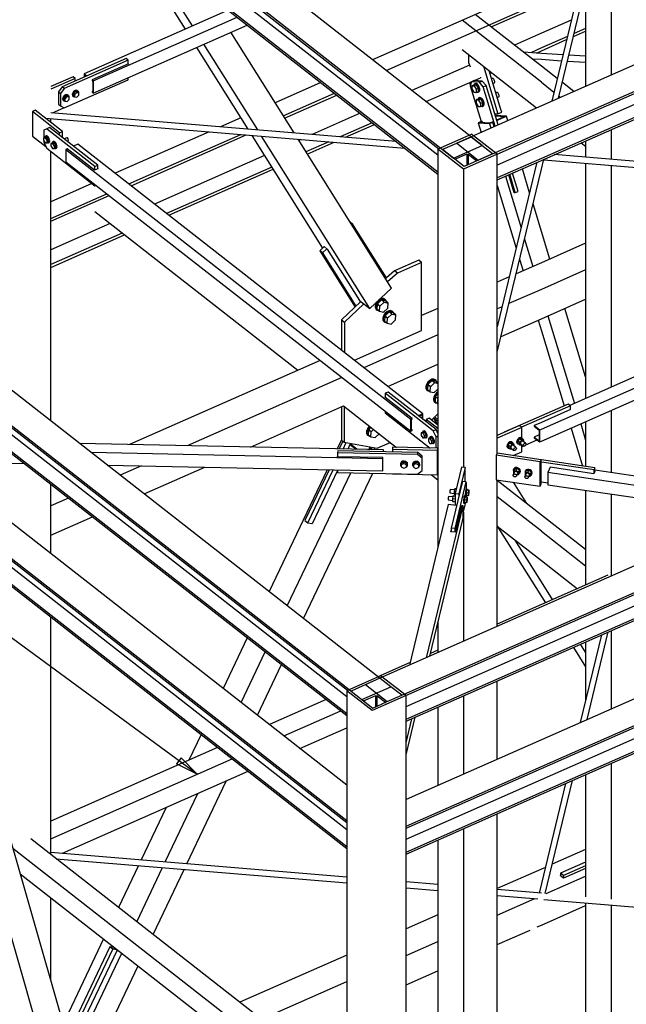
# Paper-space layout 'A0 Advance Steel' of a CAD drawing. Header units: millimetres. Extents: x 292 to 712, y 182 to 776.
# Tile 53 of 61: x 415 to 442, y 601 to 644. Entities that reach past the tile are written whole.
import ezdxf

# ---------------------------------------------------------------- set-up
doc = ezdxf.new("R2010")
doc.units = ezdxf.units.MM
doc.layers.get('0').update_dxf_attribs({"linetype": 'CONTINUOUS'})
for name, color, linetype in [('AS_Belki', 145, 'CONTINUOUS'), ('AS_Blachy', 30, 'CONTINUOUS'), ('AS_Sruby', 9, 'CONTINUOUS')]:
    doc.layers.add(name, color=color, linetype=linetype)

psp = doc.layouts.new('A0 Advance Steel')

# ---------------------------------------------------------------- linework, layer by layer
at = {"color": 0, "linetype": 'ByBlock', "lineweight": -2}
for p, q in [((422.443, 611.534), (422.246, 611.266)), ((422.443, 611.534), (423.151, 610.808)), ((423.151, 610.808), (422.246, 611.266))]:
    psp.add_line(p, q, dxfattribs=at)
at = {"color": 7}
psp.add_lwpolyline([(423.151, 610.808), (352.648, 662.588), (337.701, 662.588)], dxfattribs=at)
at = {"layer": 'AS_Belki', "linetype": 'Continuous', "ltscale": 0.15}
for p, q in [((435.728, 638.565), (416.022, 653.966)), ((434.449, 638.001), (414.743, 653.402)), ((414.743, 653.315), (433.818, 638.408)), ((433.782, 637.379), (414.743, 652.258)), ((433.782, 638.128), (415.356, 652.528)), ((414.743, 652.171), (433.782, 637.292)), ((441.472, 651.568), (438.801, 640.51)), ((439.102, 640.643), (441.736, 651.546)), ((460.829, 650.233), (438.346, 640.309)), ((441.418, 650.232), (441.418, 641.665)), ((461.79, 649.482), (438.346, 639.133)), ((438.346, 639.047), (461.79, 649.395)), ((386.366, 648.453), (429.792, 614.514)), ((431.703, 614.671), (388.126, 648.729)), ((461.329, 648.698), (438.346, 638.553)), ((386.847, 648.164), (429.863, 614.545)), ((419.774, 648.24), (422.625, 643.695)), ((461.79, 648.338), (438.346, 637.989)), ((438.346, 637.903), (461.79, 648.252)), ((386.979, 647.666), (429.756, 614.234)), ((422.945, 643.836), (420.575, 647.614)), ((386.366, 647.396), (429.756, 613.485)), ((386.366, 647.309), (429.756, 613.398)), ((438.346, 645.631), (430.895, 642.343)), ((440.297, 645.589), (440.297, 641.17)), ((431.496, 641.873), (438.346, 644.897)), ((424.52, 644.531), (418.167, 641.727)), ((436.131, 643.795), (438.346, 644.773)), ((418.568, 641.413), (424.92, 644.218)), ((438.346, 641.347), (434.842, 644.085)), ((438.346, 642.063), (435.429, 644.344)), ((439.666, 644.094), (438.346, 643.511)), ((418.568, 640.874), (425.362, 643.873)), ((439.759, 643.362), (440.297, 643.6)), ((440.297, 643.724), (439.793, 643.501)), ((427.429, 639.111), (424.641, 643.555)), ((438.346, 643.511), (437.162, 642.989)), ((439.491, 643.368), (438.346, 642.863)), ((438.346, 642.738), (439.458, 643.229)), ((429.756, 610.333), (388.126, 642.869)), ((423.131, 642.888), (425.395, 639.281)), ((425.825, 639.245), (423.451, 643.03)), ((434.842, 642.79), (438.136, 640.216)), ((438.346, 642.863), (437.877, 642.655)), ((438.122, 642.639), (438.346, 642.738)), ((386.366, 642.68), (429.756, 608.769)), ((386.366, 642.594), (429.756, 608.683)), ((438.346, 642.625), (437.562, 642.676)), ((437.931, 642.388), (438.346, 642.361)), ((439.296, 642.562), (438.346, 642.625)), ((438.346, 642.361), (439.234, 642.302)), ((439.499, 642.285), (440.297, 642.233)), ((440.297, 642.497), (439.562, 642.545)), ((420.118, 642.157), (418.52, 641.451)), ((420.11, 642.163), (420.118, 642.157)), ((435.173, 642.11), (432.629, 640.988)), ((436.048, 641.848), (436.04, 641.845)), ((439.044, 641.518), (438.346, 642.063)), ((386.366, 641.536), (429.756, 607.625)), ((386.366, 641.45), (429.756, 607.539)), ((386.979, 641.807), (429.756, 608.375)), ((418.167, 641.727), (418.283, 641.636)), ((418.167, 641.727), (418.167, 641.585)), ((418.191, 641.675), (418.257, 641.624)), ((418.191, 641.675), (418.191, 641.595)), ((418.52, 641.451), (418.568, 641.413)), ((418.52, 641.451), (418.52, 641.419)), ((418.52, 641.419), (418.544, 641.4)), ((418.544, 641.4), (418.544, 640.925)), ((418.568, 641.413), (418.568, 640.874)), ((433.261, 640.494), (435.651, 641.549)), ((436.073, 641.735), (436.149, 641.769)), ((418.544, 640.954), (418.52, 640.944)), ((428.61, 641.334), (426.593, 640.444)), ((438.346, 641.347), (438.899, 640.915)), ((439.781, 640.942), (439.271, 641.341)), ((418.52, 640.944), (418.544, 640.925)), ((418.52, 640.944), (418.52, 640.911)), ((418.52, 640.911), (418.568, 640.874)), ((426.954, 639.868), (429.211, 640.864)), ((427.015, 639.771), (429.312, 640.785)), ((489.206, 640.642), (438.346, 618.192)), ((439.125, 640.738), (439.195, 640.683)), ((438.346, 640.309), (434.608, 638.659)), ((416.457, 639.761), (432.313, 638.44)), ((431.934, 638.736), (416.69, 640.006)), ((416.69, 639.579), (416.69, 639.742)), ((425.083, 639.777), (424.187, 639.381)), ((430.344, 639.979), (428.228, 639.045)), ((436.798, 639.856), (436.304, 639.885)), ((436.31, 639.864), (436.727, 639.839)), ((436.727, 639.839), (436.366, 639.68)), ((436.37, 639.668), (436.798, 639.856)), ((436.859, 639.653), (436.798, 639.856)), ((438.346, 617.016), (490.167, 639.891)), ((438.346, 616.93), (490.167, 639.804)), ((430.874, 639.564), (429.464, 638.942)), ((429.7, 638.922), (430.976, 639.485)), ((435.707, 639.622), (435.557, 639.556)), ((435.557, 639.556), (435.685, 639.134)), ((435.557, 639.556), (436.051, 639.527)), ((435.628, 639.573), (435.735, 639.62)), ((436.066, 639.548), (435.628, 639.573)), ((435.735, 639.62), (435.707, 639.622)), ((435.751, 639.566), (435.735, 639.62)), ((436.051, 639.527), (436.201, 639.593)), ((436.051, 639.527), (436.113, 639.323)), ((436.172, 639.595), (436.066, 639.548)), ((436.201, 639.593), (436.172, 639.595)), ((436.263, 639.389), (436.201, 639.593)), ((441.418, 639.259), (441.418, 637.946)), ((423.683, 639.159), (419.539, 637.33)), ((420.14, 636.86), (425.083, 639.042)), ((420.242, 636.781), (425.32, 639.023)), ((425.57, 639.002), (428.688, 634.032)), ((430.771, 631.362), (426, 638.966)), ((431.726, 632.264), (427.604, 638.832)), ((427.724, 638.822), (427.635, 638.783)), ((435.274, 639.051), (433.782, 638.392)), ((435.245, 638.93), (433.987, 638.375)), ((436.19, 638.191), (435.245, 638.93)), ((435.354, 638.988), (435.274, 639.051)), ((436.395, 638.174), (435.354, 638.988)), ((438.346, 639.133), (435.569, 637.908)), ((436.386, 638.182), (438.346, 639.047)), ((438.346, 616.436), (489.707, 639.107)), ((417.423, 638.41), (417.359, 638.382)), ((417.359, 638.382), (432.579, 626.487)), ((417.359, 638.382), (417.359, 637.842)), ((418.625, 637.471), (417.423, 638.41)), ((417.892, 638.617), (417.694, 638.53)), ((433.112, 626.722), (417.892, 638.617)), ((428.96, 638.719), (427.954, 638.275)), ((428.015, 638.178), (429.196, 638.7)), ((434.903, 637.516), (433.782, 638.392)), ((433.782, 638.392), (433.782, 620.835)), ((434.932, 637.636), (433.987, 638.375)), ((434.46, 638.006), (435.728, 638.565)), ((434.608, 638.659), (435.561, 637.914)), ((438.346, 638.553), (436.395, 637.692)), ((438.346, 615.872), (490.167, 638.747)), ((438.346, 615.786), (490.167, 638.661)), ((440.103, 638.679), (440.297, 638.527)), ((440.297, 638.764), (440.297, 638.039)), ((416.69, 626.405), (416.69, 638.295)), ((426.125, 638.117), (421.273, 635.975)), ((434.449, 638.001), (434.46, 638.006)), ((434.53, 637.95), (435.062, 638.185)), ((436.395, 638.174), (434.903, 637.516)), ((436.19, 638.191), (434.932, 637.636)), ((435.062, 637.693), (435.062, 638.185)), ((435.109, 638.181), (435.491, 637.883)), ((435.109, 638.181), (435.109, 637.714)), ((435.561, 637.914), (435.569, 637.908)), ((436.395, 624.977), (436.395, 638.174)), ((438.346, 637.989), (436.395, 637.128)), ((438.346, 637.512), (438.452, 637.95)), ((438.447, 637.929), (459.917, 636.14)), ((460.002, 636.397), (438.915, 638.154)), ((417.359, 637.842), (432.579, 625.948)), ((418.763, 637.532), (418.625, 637.471)), ((418.763, 637.545), (418.774, 637.537)), ((418.774, 637.537), (418.763, 637.532)), ((426.444, 637.609), (421.804, 635.56)), ((421.905, 635.481), (426.505, 637.512)), ((434.903, 637.516), (434.903, 624.354)), ((436.395, 637.042), (438.346, 637.903)), ((438.15, 637.817), (436.395, 630.551)), ((436.395, 629.435), (438.346, 637.512)), ((437.826, 636.473), (437.504, 637.531)), ((440.297, 637.775), (440.297, 627.396)), ((441.418, 637.681), (441.418, 627.891)), ((436.758, 637.202), (437.451, 634.921)), ((437.148, 636.476), (436.907, 637.268)), ((418.508, 636.874), (416.69, 636.072)), ((436.395, 636.798), (437.236, 634.032)), ((416.69, 635.337), (419.166, 636.43)), ((416.69, 635.213), (419.268, 636.351)), ((437.159, 636.48), (437.148, 636.476)), ((438.346, 634.761), (437.976, 635.979)), ((418.641, 635.638), (427.595, 628.64)), ((419.316, 635.111), (416.69, 633.952)), ((438.346, 626.045), (458.525, 634.952)), ((419.846, 634.696), (416.69, 633.303)), ((416.69, 633.179), (419.948, 634.617)), ((438.714, 633.549), (438.346, 634.761)), ((488.566, 634.5), (438.346, 612.332)), ((456.582, 634.584), (439.604, 627.09)), ((428.752, 634.093), (428.746, 634.101)), ((428.746, 634.101), (428.754, 634.095)), ((428.754, 634.095), (428.89, 633.989)), ((437.601, 634.427), (437.968, 633.219)), ((438.346, 625.505), (458.525, 634.413)), ((440.297, 634.247), (438.346, 633.386)), ((438.346, 611.157), (490.167, 634.031)), ((428.89, 633.989), (430.315, 631.719)), ((438.346, 611.07), (490.167, 633.945)), ((438.346, 633.386), (437.231, 632.894)), ((437.386, 633.538), (437.54, 633.03)), ((438.346, 610.576), (489.707, 633.247)), ((436.929, 632.76), (436.395, 632.525)), ((440.297, 633.071), (438.346, 632.21)), ((438.346, 610.013), (490.167, 632.887)), ((438.346, 609.927), (490.167, 632.801)), ((430.771, 631.362), (431.726, 632.264)), ((438.346, 632.21), (436.913, 631.578)), ((430.315, 631.719), (430.771, 631.362)), ((436.611, 631.445), (436.395, 631.349)), ((438.346, 630.915), (440.297, 631.776)), ((433.782, 631.371), (433.06, 631.053)), ((438.63, 631.041), (439.804, 627.178)), ((440.297, 628.342), (439.376, 631.37)), ((436.563, 630.128), (438.346, 630.915)), ((438.202, 630.852), (438.346, 630.379)), ((433.782, 630.196), (430.514, 628.753)), ((438.346, 630.379), (439.351, 627.072)), ((428.578, 629.074), (420.168, 625.362)), ((431.573, 627.926), (433.782, 628.901)), ((429.54, 628.323), (422.71, 625.308)), ((425.51, 625.249), (429.615, 627.062)), ((429.615, 627.062), (431.953, 625.235)), ((431.442, 627.454), (431.452, 627.459)), ((432.643, 626.515), (431.442, 627.454)), ((432.914, 626.635), (433.112, 626.722)), ((432.94, 626.614), (433.08, 626.676)), ((433.08, 626.676), (433.08, 626.505)), ((433.112, 626.48), (433.112, 626.722)), ((439.632, 626.906), (438.346, 626.339)), ((439.624, 626.913), (439.632, 626.906)), ((441.418, 626.861), (441.418, 624.12)), ((432.579, 626.487), (432.643, 626.515)), ((432.579, 625.948), (432.579, 626.487)), ((432.611, 626.469), (432.643, 626.483)), ((432.611, 625.994), (432.611, 626.469)), ((432.643, 626.483), (432.643, 626.515)), ((433.579, 626.521), (433.753, 626.244)), ((433.595, 626.536), (433.782, 626.39)), ((433.782, 626.472), (433.643, 626.581)), ((438.346, 626.339), (438.033, 626.2)), ((438.033, 626.2), (438.273, 626.013)), ((438.033, 626.2), (438.033, 626.168)), ((440.08, 626.271), (440.297, 625.557)), ((440.297, 626.366), (440.297, 624.391)), ((432.579, 625.948), (432.643, 625.976)), ((432.643, 626.008), (432.611, 626.033)), ((432.611, 625.994), (432.643, 626.008)), ((432.643, 625.976), (432.643, 626.008)), ((438.033, 626.168), (438.249, 625.999)), ((438.249, 625.789), (438.033, 625.693)), ((438.249, 625.999), (438.249, 625.524)), ((438.273, 626.013), (438.346, 626.045)), ((438.273, 625.473), (438.273, 626.013)), ((439.652, 626.082), (440.16, 624.411)), ((431.37, 625.126), (417.964, 625.408)), ((429.52, 625.567), (429.33, 625.169)), ((429.895, 625.363), (429.798, 625.159)), ((429.895, 625.363), (430.166, 625.151)), ((429.941, 625.355), (429.895, 625.363)), ((430.202, 625.151), (429.941, 625.355)), ((438.033, 625.693), (438.249, 625.524)), ((438.033, 625.693), (438.033, 625.661)), ((438.033, 625.661), (438.273, 625.473)), ((438.273, 625.473), (438.346, 625.505)), ((431.346, 624.735), (418.48, 625.006)), ((430.76, 625.21), (430.726, 625.14)), ((430.76, 625.21), (430.853, 625.137)), ((430.805, 625.202), (430.76, 625.21)), ((430.889, 625.136), (430.805, 625.202)), ((431.365, 625.045), (431.37, 625.126)), ((431.367, 625.045), (431.368, 625.07)), ((431.368, 625.045), (431.368, 625.07)), ((431.37, 625.045), (431.37, 625.126)), ((412.42, 624.594), (415.514, 624.529)), ((419.189, 624.451), (431.346, 624.195)), ((429.35, 624.824), (429.35, 624.832)), ((431.349, 624.782), (429.35, 624.824)), ((431.346, 624.735), (431.349, 624.782)), ((431.346, 624.195), (431.346, 624.735)), ((431.347, 624.726), (431.349, 624.749)), ((431.347, 624.251), (431.347, 624.726)), ((431.349, 624.749), (431.349, 624.782)), ((420.696, 624.42), (419.759, 624.006)), ((420.818, 623.178), (423.496, 624.361)), ((428.891, 624.247), (426.33, 618.871)), ((427.131, 618.245), (429.929, 624.118)), ((427.849, 617.683), (430.905, 624.097)), ((429.35, 624.219), (428.229, 621.864)), ((431.346, 624.195), (431.349, 624.242)), ((431.349, 624.275), (431.347, 624.275)), ((431.347, 624.251), (431.349, 624.275)), ((431.349, 624.242), (431.349, 624.275)), ((433.495, 624.029), (433.782, 623.805)), ((438.726, 624.356), (438.628, 624.128)), ((448.497, 622.673), (438.628, 624.128)), ((438.628, 624.128), (438.628, 623.588)), ((440.666, 624.07), (438.726, 624.356)), ((440.708, 624.168), (440.666, 624.07)), ((449.183, 622.975), (440.708, 624.225)), ((440.708, 624.177), (440.711, 624.176)), ((440.711, 624.176), (440.708, 624.168)), ((416.69, 620.545), (416.69, 623.61)), ((436.395, 617.331), (436.395, 623.801)), ((438.346, 622.25), (436.395, 623.774)), ((437.698, 622.756), (437.107, 623.696)), ((438.628, 623.588), (447.581, 622.268)), ((440.297, 623.342), (440.297, 619.16)), ((441.418, 623.177), (441.418, 619.548)), ((417.474, 622.997), (416.69, 622.651)), ((434.234, 622.708), (432.522, 615.621)), ((434.605, 622.677), (434.234, 622.708)), ((438.346, 621.533), (436.395, 623.057)), ((433.276, 615.954), (434.894, 622.653)), ((434.815, 622.66), (434.534, 621.497)), ((434.894, 622.653), (434.815, 622.66)), ((434.894, 622.114), (434.894, 622.653)), ((434.903, 622.379), (434.903, 616.672)), ((416.69, 621.356), (418.533, 622.17)), ((428.229, 621.864), (428.221, 621.871)), ((433.422, 616.018), (434.894, 622.114)), ((440.297, 620.725), (438.346, 622.25)), ((434.349, 621.512), (434.362, 621.567)), ((434.534, 621.497), (434.349, 621.512)), ((434.357, 621.512), (434.362, 621.535)), ((436.395, 621.762), (438.346, 620.238)), ((436.395, 621.76), (438.346, 618.657)), ((438.346, 621.533), (440.297, 620.008)), ((438.346, 619.305), (437.194, 621.138)), ((420.846, 587.218), (411.253, 620.696)), ((410.144, 620.374), (419.78, 586.747)), ((438.346, 620.238), (439.931, 618.999)), ((441.283, 619.596), (438.346, 618.299)), ((438.841, 618.518), (438.346, 619.305)), ((438.346, 618.657), (438.522, 618.377)), ((438.346, 618.192), (431.222, 615.047)), ((438.346, 618.299), (436.395, 617.438)), ((416.69, 607.271), (416.69, 617.751)), ((433.782, 617.507), (433.782, 616.177)), ((440.364, 613.223), (441.297, 617.089)), ((441.418, 617.142), (441.418, 613.688)), ((425.36, 616.834), (424.296, 614.601)), ((432.29, 614.343), (438.346, 617.016)), ((432.36, 614.288), (438.346, 616.93)), ((440.996, 616.956), (440.062, 613.09)), ((440.297, 616.647), (440.297, 614.061)), ((425.097, 613.975), (426.161, 616.208)), ((432.37, 613.798), (438.346, 616.436)), ((433.782, 616.285), (433.451, 616.139)), ((439.759, 616.41), (440.297, 615.553)), ((440.297, 616.202), (440.078, 616.55)), ((432.37, 613.234), (438.346, 615.872)), ((432.37, 613.148), (438.346, 615.786)), ((425.815, 613.413), (426.879, 615.647)), ((432.552, 615.742), (431.134, 615.116)), ((431.248, 615.157), (429.756, 614.498)), ((431.222, 615.047), (429.943, 614.483)), ((432.37, 614.28), (431.248, 615.157)), ((436.395, 611.471), (436.395, 614.925)), ((430.878, 613.622), (429.756, 614.498)), ((429.756, 614.498), (429.756, 575.396)), ((429.863, 614.545), (429.943, 614.483)), ((429.943, 614.483), (430.904, 613.731)), ((430.423, 614.107), (431.703, 614.671)), ((430.582, 614.765), (431.544, 614.014)), ((432.183, 614.296), (431.703, 614.671)), ((428.849, 614.107), (426.343, 613.001)), ((430.494, 614.052), (431.036, 614.291)), ((432.37, 614.28), (430.878, 613.622)), ((430.904, 613.731), (431.544, 614.014)), ((431.036, 613.79), (431.036, 614.291)), ((431.083, 614.287), (431.473, 613.982)), ((431.083, 614.287), (431.083, 613.81)), ((431.544, 614.014), (432.183, 614.296)), ((432.183, 614.296), (432.29, 614.343)), ((432.37, 575.04), (432.37, 614.28)), ((434.903, 614.266), (434.903, 610.813)), ((426.983, 612.5), (429.49, 613.606)), ((433.782, 613.771), (433.782, 610.317)), ((432.37, 611.662), (432.772, 613.325)), ((432.37, 612.201), (432.626, 613.261)), ((427.689, 611.948), (429.756, 612.861)), ((423.326, 612.565), (422.785, 611.431)), ((438.346, 612.332), (432.37, 609.694)), ((424.058, 611.992), (416.69, 608.74)), ((416.69, 607.956), (424.698, 611.491)), ((432.37, 608.519), (438.346, 611.157)), ((432.37, 608.432), (438.346, 611.07)), ((441.418, 611.283), (441.418, 605.303)), ((417.204, 607.32), (425.404, 610.94)), ((432.37, 607.938), (438.346, 610.576)), ((440.297, 610.788), (440.297, 605.396)), ((422.695, 606.863), (424.433, 610.511)), ((439.412, 610.397), (438.346, 605.984)), ((438.509, 605.545), (439.713, 610.53)), ((421.746, 606.942), (423.184, 609.96)), ((432.37, 607.375), (438.346, 610.013)), ((432.37, 607.289), (438.346, 609.927)), ((421.792, 609.345), (420.689, 607.03)), ((436.395, 584.949), (436.395, 609.065)), ((434.903, 608.407), (434.903, 585.284)), ((429.756, 597.059), (415.809, 607.96)), ((429.756, 596.017), (415.026, 607.529)), ((433.782, 607.912), (433.782, 587.486)), ((429.756, 606.274), (416.69, 607.363)), ((416.937, 607.078), (429.756, 606.01)), ((440.297, 607.485), (438.821, 606.834)), ((420.568, 606.775), (419.688, 604.928)), ((420.489, 604.302), (421.625, 606.687)), ((438.346, 606.624), (436.395, 605.763)), ((438.519, 606.7), (438.346, 606.624)), ((440.297, 606.652), (439.327, 606.225)), ((415.344, 606.417), (425.966, 598.115)), ((421.207, 603.741), (422.574, 606.608)), ((438.556, 605.541), (440.297, 606.31)), ((439.183, 606.337), (439.191, 606.341)), ((439.191, 606.331), (439.183, 606.337)), ((439.327, 606.225), (439.191, 606.331)), ((433.782, 605.939), (432.37, 606.057)), ((432.37, 605.792), (433.782, 605.674)), ((438.346, 605.984), (438.245, 605.567)), ((416.69, 601.722), (416.69, 605.365)), ((438.346, 605.559), (436.395, 605.721)), ((436.395, 605.457), (438.183, 605.308)), ((436.395, 604.587), (438.052, 605.319)), ((438.346, 604.154), (440.297, 605.015)), ((438.447, 605.286), (452.594, 604.107)), ((440.297, 605.132), (440.297, 595.061)), ((441.418, 605.038), (441.418, 595.556)), ((433.782, 604.609), (432.37, 603.986)), ((438.153, 604.068), (438.346, 604.154)), ((436.395, 603.293), (437.851, 603.935)), ((419.026, 603.539), (417.351, 600.023)), ((419.472, 603.161), (419.474, 603.165)), ((419.474, 603.165), (419.482, 603.159)), ((419.482, 603.159), (419.618, 603.052)), ((432.37, 602.811), (433.782, 603.434)), ((419.618, 603.052), (417.952, 599.554)), ((418.152, 599.397), (419.827, 602.913)), ((429.756, 602.832), (425.036, 600.749)), ((419.062, 599.236), (420.546, 602.352)), ((432.37, 601.516), (433.782, 602.139)), ((425.997, 599.997), (429.756, 601.657))]:
    psp.add_line(p, q, dxfattribs=at)
at = {"layer": 'AS_Blachy', "linetype": 'Continuous', "ltscale": 0.15}
for p, q in [((420.014, 642.4), (417.19, 641.153)), ((420.11, 642.325), (417.286, 641.078)), ((420.11, 642.325), (420.014, 642.4)), ((420.11, 642.153), (420.11, 642.325)), ((435.121, 642.572), (435.121, 642.227)), ((435.121, 642.227), (435.205, 642.037)), ((435.783, 642.055), (436.421, 639.954)), ((436.554, 640.154), (436.037, 641.856)), ((417.68, 641.595), (416.69, 641.158)), ((417.776, 641.52), (416.69, 641.04)), ((417.286, 640.215), (420.11, 641.462)), ((417.776, 641.52), (417.68, 641.595)), ((417.776, 641.412), (417.776, 641.52)), ((420.11, 641.462), (420.11, 641.555)), ((435.385, 641.424), (435.257, 641.368)), ((435.738, 641.404), (435.385, 641.424)), ((435.61, 641.347), (435.738, 641.404)), ((435.651, 641.581), (435.651, 641.549)), ((435.901, 641.211), (435.738, 641.404)), ((417.19, 641.153), (417.03, 640.921)), ((417.286, 641.078), (417.126, 640.846)), ((417.286, 641.078), (417.19, 641.153)), ((435.169, 641.336), (435.211, 641.198)), ((435.257, 641.368), (435.208, 641.187)), ((435.208, 641.187), (435.687, 639.613)), ((435.61, 641.347), (435.257, 641.368)), ((435.72, 641.217), (435.61, 641.347)), ((435.773, 641.154), (435.72, 641.217)), ((435.773, 641.154), (435.901, 641.211)), ((436.304, 639.407), (435.773, 641.154)), ((436.432, 639.464), (435.901, 641.211)), ((417.03, 640.921), (417.126, 640.846)), ((417.03, 640.921), (417.03, 640.381)), ((417.126, 640.846), (417.126, 640.306)), ((416.007, 640.112), (415.88, 640.056)), ((417.209, 639.173), (416.007, 640.112)), ((416.775, 639.999), (417.276, 640.22)), ((417.03, 640.381), (417.126, 640.306)), ((417.126, 640.306), (417.286, 640.215)), ((436.592, 640.029), (436.554, 640.154)), ((417.081, 639.117), (415.88, 640.056)), ((415.88, 640.056), (415.88, 638.977)), ((436.28, 639.963), (436.421, 639.954)), ((436.421, 639.954), (436.592, 640.029)), ((416.513, 639.297), (416.393, 639.229)), ((416.393, 639.229), (416.393, 638.902)), ((416.641, 639.353), (416.513, 639.297)), ((416.553, 639.266), (416.513, 639.297)), ((418.635, 637.638), (416.553, 639.266)), ((418.763, 637.694), (416.641, 639.353)), ((415.88, 638.977), (416.477, 638.51)), ((417.081, 639.117), (417.209, 639.173)), ((417.081, 639.009), (417.081, 639.117)), ((417.209, 638.909), (417.209, 639.173)), ((416.393, 638.762), (416.393, 638.689)), ((416.393, 638.689), (416.513, 638.434)), ((416.513, 638.434), (418.635, 636.774)), ((418.635, 637.638), (418.763, 637.694)), ((418.635, 637.476), (418.635, 637.638)), ((418.763, 637.532), (418.763, 637.694)), ((437.194, 636.478), (436.948, 637.286)), ((437.322, 636.535), (437.076, 637.343)), ((418.635, 636.774), (418.635, 636.845)), ((418.635, 636.774), (418.693, 636.8)), ((437.146, 636.481), (437.194, 636.478)), ((437.194, 636.478), (437.322, 636.535)), ((429.899, 635.177), (429.898, 635.176)), ((430.028, 635.077), (429.899, 635.177)), ((430.028, 635.077), (429.985, 635.037)), ((431.51, 632.715), (430.028, 635.077)), ((428.754, 634.095), (428.563, 633.915)), ((428.563, 633.915), (430.122, 631.43)), ((428.692, 633.815), (428.563, 633.915)), ((428.882, 633.995), (428.692, 633.815)), ((428.692, 633.815), (430.163, 631.469)), ((432.932, 633.501), (431.866, 633.031)), ((433.06, 633.401), (431.994, 632.931)), ((433.06, 633.401), (432.932, 633.501)), ((433.06, 630.387), (433.06, 633.401)), ((431.492, 632.7), (431.466, 632.677)), ((431.51, 632.715), (431.492, 632.7)), ((431.866, 633.031), (431.51, 632.715)), ((431.994, 632.931), (431.552, 632.54)), ((431.994, 632.931), (431.866, 633.031)), ((430.376, 631.67), (429.525, 630.866)), ((429.653, 630.765), (430.505, 631.57)), ((429.525, 630.866), (429.653, 630.765)), ((429.525, 630.866), (429.525, 629.526)), ((429.653, 630.765), (429.653, 629.426)), ((430.097, 629.079), (433.06, 630.387)), ((431.58, 627.677), (431.452, 627.621)), ((433.575, 625.962), (431.452, 627.621)), ((431.452, 627.621), (431.452, 627.446)), ((433.703, 626.018), (431.58, 627.677)), ((439.528, 627.149), (438.346, 626.628)), ((439.624, 627.074), (438.346, 626.51)), ((439.624, 627.074), (439.528, 627.149)), ((439.624, 626.903), (439.624, 627.074)), ((429.52, 627.019), (429.52, 625.56)), ((429.648, 627.036), (429.648, 625.46)), ((431.452, 626.828), (431.452, 626.758)), ((431.452, 626.758), (433.441, 625.203)), ((433.497, 626.443), (433.782, 626.712)), ((438.346, 626.628), (436.703, 625.903)), ((433.39, 626.527), (433.262, 626.471)), ((433.782, 626.065), (433.262, 626.471)), ((433.262, 626.471), (433.262, 626.363)), ((433.782, 626.221), (433.39, 626.527)), ((437.385, 626.194), (436.395, 625.757)), ((437.481, 626.119), (437.385, 626.194)), ((438.346, 626.51), (437.474, 626.125)), ((433.575, 625.962), (433.703, 626.018)), ((433.695, 625.706), (433.575, 625.962)), ((433.695, 625.706), (433.782, 625.744)), ((433.782, 625.851), (433.703, 626.018)), ((437.481, 626.119), (436.395, 625.64)), ((436.703, 625.903), (436.694, 625.889)), ((436.703, 625.903), (436.711, 625.897)), ((437.481, 625.651), (437.481, 626.119)), ((429.582, 625.512), (429.418, 625.167)), ((429.52, 625.56), (429.648, 625.46)), ((429.592, 625.163), (429.727, 625.446)), ((429.648, 625.46), (431.098, 625.204)), ((431.098, 625.204), (431.669, 625.456)), ((433.695, 625.198), (433.695, 625.706)), ((437.481, 625.04), (437.481, 625.341)), ((437.656, 625.342), (438.157, 625.564)), ((429.356, 625.087), (429.35, 624.993)), ((432.881, 624.919), (429.35, 624.993)), ((429.35, 624.993), (429.35, 624.824)), ((432.887, 625.013), (429.356, 625.087)), ((430.959, 625.135), (431, 625.221)), ((431.774, 625.238), (431.768, 625.145)), ((433.767, 625.102), (431.768, 625.145)), ((431.768, 625.145), (431.768, 625.037)), ((433.772, 625.196), (431.774, 625.238)), ((432.881, 624.919), (432.887, 625.013)), ((433.081, 624.753), (432.881, 624.919)), ((433.087, 624.847), (432.887, 625.013)), ((433.782, 625.205), (433.763, 625.197)), ((433.767, 625.102), (433.772, 625.196)), ((433.767, 624.023), (433.767, 625.102)), ((433.772, 625.194), (433.782, 625.2)), ((433.772, 624.117), (433.772, 625.196)), ((433.772, 624.993), (433.782, 624.986)), ((436.388, 624.978), (436.349, 624.887)), ((438.289, 624.601), (436.349, 624.887)), ((436.349, 624.887), (436.349, 623.808)), ((438.328, 624.692), (436.388, 624.978)), ((437.103, 624.873), (437.481, 625.04)), ((437.481, 625.265), (437.549, 625.295)), ((433.081, 624.753), (433.087, 624.847)), ((433.081, 624.213), (433.081, 624.753)), ((433.087, 624.307), (433.087, 624.847)), ((438.289, 624.601), (438.328, 624.692)), ((438.289, 623.522), (438.289, 624.601)), ((438.328, 623.613), (438.328, 624.692)), ((438.346, 624.679), (438.328, 624.681)), ((438.346, 624.582), (438.328, 624.584)), ((440.708, 624.33), (438.346, 624.679)), ((440.669, 624.239), (438.346, 624.582)), ((428.979, 624.245), (427.911, 622.003)), ((428.039, 621.903), (429.153, 624.241)), ((429.35, 624.237), (429.35, 624.13)), ((429.35, 624.13), (432.881, 624.056)), ((431.768, 624.079), (431.768, 624.065)), ((431.768, 624.065), (433.767, 624.023)), ((432.881, 624.056), (433.081, 624.213)), ((433.081, 624.213), (433.087, 624.307)), ((433.767, 624.023), (433.772, 624.117)), ((434.824, 624.361), (434.543, 623.198)), ((434.982, 624.347), (434.701, 623.184)), ((434.982, 624.347), (434.824, 624.361)), ((434.982, 623.717), (434.982, 624.347)), ((440.708, 624.33), (440.669, 624.239)), ((440.669, 624.077), (440.669, 624.239)), ((440.708, 624.168), (440.708, 624.33)), ((434.849, 623.689), (434.362, 621.673)), ((435.017, 623.714), (434.521, 621.66)), ((434.859, 623.728), (434.849, 623.689)), ((435.017, 623.714), (434.859, 623.728)), ((435.045, 623.669), (435.017, 623.714)), ((435.045, 623.401), (435.045, 623.669)), ((436.349, 623.808), (438.289, 623.522)), ((438.289, 623.522), (438.328, 623.613)), ((438.328, 623.721), (438.346, 623.718)), ((438.346, 623.718), (438.628, 623.677)), ((434.543, 623.198), (434.701, 623.184)), ((434.543, 623.198), (434.543, 622.683)), ((434.701, 623.184), (434.701, 623.076)), ((434.894, 622.342), (435.006, 622.805)), ((435.037, 623.048), (435.044, 623.118)), ((427.911, 622.003), (428.039, 621.903)), ((428.039, 621.903), (428.231, 621.869)), ((434.521, 621.66), (434.362, 621.673)), ((434.362, 621.673), (434.362, 621.511)), ((434.521, 621.66), (434.521, 621.498)), ((440.297, 606.927), (439.191, 606.439)), ((440.297, 606.77), (439.319, 606.339)), ((439.319, 606.339), (439.191, 606.439)), ((439.191, 606.439), (439.191, 606.331)), ((439.319, 606.339), (439.319, 606.231)), ((419.3, 603.191), (417.407, 599.218)), ((419.428, 603.091), (419.3, 603.191)), ((419.482, 603.159), (419.3, 603.191)), ((417.473, 598.987), (419.428, 603.091)), ((419.61, 603.059), (419.428, 603.091))]:
    psp.add_line(p, q, dxfattribs=at)
at = {"layer": 'AS_Sruby', "linetype": 'Continuous', "ltscale": 0.15}
for p, q in [((436.174, 641.517), (436.144, 641.504)), ((417.876, 640.974), (417.856, 640.99)), ((435.28, 641.194), (435.277, 641.053)), ((435.277, 641.053), (435.368, 640.906)), ((435.386, 641.241), (435.28, 641.194)), ((435.28, 641.194), (435.374, 641.189)), ((435.481, 641.236), (435.374, 641.189)), ((435.374, 641.189), (435.465, 641.042)), ((435.481, 641.236), (435.386, 641.241)), ((435.433, 641.293), (435.401, 641.279)), ((435.465, 641.042), (435.462, 640.9)), ((435.465, 641.042), (435.572, 641.089)), ((435.572, 641.089), (435.481, 641.236)), ((435.569, 640.947), (435.572, 641.089)), ((436.206, 641.3), (436.273, 641.33)), ((417.249, 640.538), (417.269, 640.523)), ((417.359, 640.762), (417.267, 640.668)), ((417.267, 640.668), (417.327, 640.621)), ((417.267, 640.668), (417.267, 640.559)), ((417.267, 640.559), (417.327, 640.513)), ((417.327, 640.621), (417.419, 640.715)), ((417.327, 640.513), (417.327, 640.621)), ((417.359, 640.762), (417.419, 640.715)), ((417.452, 640.749), (417.359, 640.762)), ((417.419, 640.715), (417.512, 640.702)), ((417.419, 640.499), (417.512, 640.594)), ((417.45, 640.786), (417.429, 640.801)), ((417.512, 640.702), (417.452, 640.749)), ((417.512, 640.594), (417.512, 640.702)), ((417.675, 640.727), (417.695, 640.711)), ((417.785, 640.951), (417.693, 640.856)), ((417.693, 640.856), (417.753, 640.809)), ((417.693, 640.856), (417.693, 640.748)), ((417.693, 640.748), (417.753, 640.701)), ((417.753, 640.809), (417.845, 640.904)), ((417.753, 640.701), (417.753, 640.809)), ((417.753, 640.701), (417.845, 640.688)), ((417.845, 640.904), (417.785, 640.951)), ((417.878, 640.937), (417.785, 640.951)), ((417.845, 640.904), (417.938, 640.89)), ((417.845, 640.688), (417.938, 640.782)), ((417.938, 640.89), (417.878, 640.937)), ((417.938, 640.782), (417.938, 640.89)), ((435.368, 640.906), (435.462, 640.9)), ((435.462, 640.9), (435.569, 640.947)), ((435.469, 640.571), (435.466, 640.429)), ((435.576, 640.618), (435.469, 640.571)), ((435.469, 640.571), (435.564, 640.565)), ((435.554, 640.91), (435.586, 640.924)), ((435.67, 640.612), (435.564, 640.565)), ((435.564, 640.565), (435.655, 640.418)), ((435.67, 640.612), (435.576, 640.618)), ((435.623, 640.67), (435.591, 640.655)), ((435.761, 640.465), (435.67, 640.612)), ((436.364, 640.894), (436.333, 640.88)), ((436.395, 640.677), (436.463, 640.707)), ((417.327, 640.513), (417.419, 640.499)), ((435.466, 640.429), (435.557, 640.282)), ((435.557, 640.282), (435.652, 640.277)), ((435.655, 640.418), (435.652, 640.277)), ((435.652, 640.277), (435.758, 640.324)), ((435.655, 640.418), (435.761, 640.465)), ((435.743, 640.286), (435.775, 640.3)), ((435.758, 640.324), (435.761, 640.465)), ((416.457, 638.93), (416.377, 638.895)), ((416.377, 638.895), (416.446, 638.895)), ((416.377, 638.895), (416.377, 638.787)), ((416.377, 638.787), (416.446, 638.679)), ((416.446, 638.895), (416.526, 638.93)), ((416.446, 638.895), (416.516, 638.787)), ((416.526, 638.93), (416.457, 638.93)), ((416.485, 638.979), (416.458, 638.967)), ((416.516, 638.787), (416.596, 638.822)), ((416.516, 638.787), (416.516, 638.678)), ((416.596, 638.822), (416.526, 638.93)), ((416.596, 638.714), (416.596, 638.822)), ((417.271, 638.867), (417.263, 638.867)), ((417.266, 638.865), (417.271, 638.867)), ((417.279, 638.855), (417.271, 638.867)), ((417.399, 638.903), (417.283, 638.852)), ((416.446, 638.679), (416.516, 638.678)), ((416.516, 638.678), (416.596, 638.714)), ((416.594, 638.677), (416.621, 638.689)), ((416.777, 638.68), (416.697, 638.645)), ((416.697, 638.645), (416.767, 638.644)), ((416.697, 638.645), (416.697, 638.537)), ((416.697, 638.537), (416.767, 638.428)), ((416.767, 638.644), (416.847, 638.68)), ((416.767, 638.644), (416.836, 638.536)), ((416.767, 638.428), (416.836, 638.428)), ((416.847, 638.68), (416.777, 638.68)), ((416.805, 638.728), (416.779, 638.716)), ((416.836, 638.536), (416.916, 638.571)), ((416.836, 638.536), (416.836, 638.428)), ((416.836, 638.428), (416.916, 638.463)), ((416.916, 638.571), (416.847, 638.68)), ((416.915, 638.427), (416.941, 638.439)), ((416.916, 638.463), (416.916, 638.571)), ((417.425, 638.74), (417.467, 638.758)), ((431.099, 631.562), (431.085, 631.341)), ((431.289, 631.742), (431.099, 631.562)), ((431.219, 631.468), (431.099, 631.562)), ((431.206, 631.247), (431.219, 631.468)), ((431.219, 631.468), (431.41, 631.648)), ((431.41, 631.648), (431.289, 631.742)), ((431.467, 631.701), (431.289, 631.742)), ((431.41, 631.648), (431.587, 631.607)), ((431.462, 631.748), (431.43, 631.773)), ((431.587, 631.607), (431.467, 631.701)), ((431.574, 631.386), (431.587, 631.607)), ((431.059, 631.319), (431.091, 631.294)), ((431.085, 631.341), (431.206, 631.247)), ((431.206, 631.247), (431.383, 631.206)), ((431.383, 631.206), (431.574, 631.386)), ((431.431, 631.032), (431.418, 630.811)), ((431.622, 631.213), (431.431, 631.032)), ((431.551, 630.938), (431.431, 631.032)), ((431.551, 630.938), (431.742, 631.119)), ((431.742, 631.119), (431.622, 631.213)), ((431.799, 631.172), (431.622, 631.213)), ((431.742, 631.119), (431.919, 631.078)), ((431.794, 631.219), (431.762, 631.244)), ((431.919, 631.078), (431.799, 631.172)), ((431.906, 630.857), (431.919, 631.078)), ((431.391, 630.789), (431.423, 630.764)), ((431.418, 630.811), (431.538, 630.717)), ((431.538, 630.717), (431.551, 630.938)), ((431.538, 630.717), (431.715, 630.676)), ((431.715, 630.676), (431.906, 630.857)), ((433.331, 628.007), (433.318, 627.786)), ((433.522, 628.187), (433.331, 628.007)), ((433.451, 627.913), (433.331, 628.007)), ((433.451, 627.913), (433.642, 628.093)), ((433.522, 628.187), (433.642, 628.093)), ((433.699, 628.146), (433.522, 628.187)), ((433.642, 628.093), (433.782, 628.061)), ((433.694, 628.193), (433.662, 628.218)), ((433.782, 628.082), (433.699, 628.146)), ((433.291, 627.764), (433.323, 627.739)), ((433.318, 627.786), (433.438, 627.692)), ((433.438, 627.692), (433.451, 627.913)), ((433.438, 627.692), (433.616, 627.651)), ((433.616, 627.651), (433.782, 627.808)), ((433.782, 627.589), (433.663, 627.477)), ((433.624, 627.235), (433.656, 627.209)), ((433.663, 627.477), (433.65, 627.256)), ((433.65, 627.256), (433.771, 627.162)), ((433.782, 627.385), (433.663, 627.477)), ((433.771, 627.162), (433.782, 627.351)), ((433.771, 627.162), (433.782, 627.16)), ((430.67, 625.781), (430.702, 625.756)), ((430.709, 626.012), (430.704, 625.794)), ((430.704, 625.794), (430.824, 625.7)), ((430.819, 626.121), (430.709, 626.012)), ((430.83, 625.918), (430.709, 626.012)), ((430.824, 625.7), (430.83, 625.918)), ((430.83, 625.918), (430.939, 626.027)), ((431.006, 625.668), (431.179, 625.839)), ((433.118, 625.909), (433.038, 625.873)), ((433.038, 625.873), (433.108, 625.873)), ((433.038, 625.873), (433.038, 625.765)), ((433.038, 625.765), (433.108, 625.657)), ((433.108, 625.873), (433.188, 625.908)), ((433.108, 625.873), (433.177, 625.765)), ((433.188, 625.908), (433.118, 625.909)), ((433.147, 625.957), (433.12, 625.945)), ((433.177, 625.765), (433.257, 625.8)), ((433.177, 625.765), (433.177, 625.657)), ((433.257, 625.8), (433.188, 625.908)), ((433.257, 625.692), (433.257, 625.8)), ((430.824, 625.7), (431.006, 625.668)), ((433.108, 625.657), (433.177, 625.657)), ((433.177, 625.657), (433.257, 625.692)), ((433.256, 625.656), (433.282, 625.667)), ((433.439, 625.658), (433.359, 625.623)), ((433.359, 625.623), (433.428, 625.623)), ((433.359, 625.623), (433.359, 625.515)), ((433.359, 625.515), (433.428, 625.406)), ((433.428, 625.623), (433.508, 625.658)), ((433.428, 625.623), (433.498, 625.514)), ((433.428, 625.406), (433.498, 625.406)), ((433.508, 625.658), (433.439, 625.658)), ((433.467, 625.706), (433.44, 625.695)), ((433.498, 625.514), (433.578, 625.55)), ((433.498, 625.514), (433.498, 625.406)), ((433.498, 625.406), (433.578, 625.442)), ((433.578, 625.55), (433.508, 625.658)), ((433.576, 625.405), (433.603, 625.417)), ((433.578, 625.442), (433.578, 625.55)), ((436.969, 625.437), (436.876, 625.342)), ((436.876, 625.342), (436.963, 625.274)), ((436.876, 625.342), (436.876, 625.234)), ((436.963, 625.274), (437.055, 625.369)), ((436.969, 625.437), (437.055, 625.369)), ((437.061, 625.423), (436.969, 625.437)), ((437.059, 625.46), (437.039, 625.476)), ((437.055, 625.369), (437.148, 625.356)), ((437.148, 625.356), (437.061, 625.423)), ((437.222, 625.232), (437.1, 625.327)), ((437.148, 625.29), (437.148, 625.356)), ((437.285, 625.401), (437.305, 625.385)), ((437.395, 625.625), (437.303, 625.53)), ((437.303, 625.53), (437.389, 625.462)), ((437.303, 625.53), (437.303, 625.422)), ((437.303, 625.422), (437.389, 625.354)), ((437.389, 625.462), (437.481, 625.557)), ((437.389, 625.354), (437.389, 625.462)), ((437.389, 625.354), (437.481, 625.341)), ((437.395, 625.625), (437.481, 625.557)), ((437.487, 625.612), (437.395, 625.625)), ((437.436, 625.383), (437.558, 625.288)), ((437.485, 625.648), (437.465, 625.664)), ((437.481, 625.557), (437.574, 625.544)), ((437.481, 625.341), (437.485, 625.345)), ((437.574, 625.544), (437.487, 625.612)), ((437.648, 625.42), (437.527, 625.515)), ((437.574, 625.478), (437.574, 625.544)), ((436.858, 625.213), (436.878, 625.197)), ((436.876, 625.234), (436.963, 625.166)), ((436.963, 625.166), (436.963, 625.274)), ((436.963, 625.166), (437.055, 625.153)), ((437.01, 625.195), (437.132, 625.1)), ((437.055, 625.153), (437.059, 625.157)), ((432.122, 624.503), (432.121, 624.484)), ((432.165, 624.537), (432.161, 624.478)), ((432.161, 624.478), (432.277, 624.53)), ((432.161, 624.478), (432.161, 624.37)), ((432.281, 624.589), (432.165, 624.537)), ((432.277, 624.53), (432.281, 624.589)), ((432.277, 624.53), (432.393, 624.473)), ((432.396, 624.532), (432.281, 624.589)), ((432.393, 624.473), (432.396, 624.532)), ((432.393, 624.473), (432.393, 624.365)), ((432.396, 624.424), (432.396, 624.532)), ((432.44, 624.477), (432.442, 624.497)), ((432.655, 624.492), (432.654, 624.473)), ((432.698, 624.526), (432.694, 624.467)), ((432.694, 624.467), (432.81, 624.519)), ((432.694, 624.467), (432.694, 624.359)), ((432.814, 624.577), (432.698, 624.526)), ((432.81, 624.519), (432.814, 624.577)), ((432.81, 624.519), (432.926, 624.462)), ((432.929, 624.521), (432.814, 624.577)), ((432.926, 624.462), (432.929, 624.521)), ((432.926, 624.462), (432.926, 624.354)), ((432.929, 624.413), (432.929, 624.521)), ((432.973, 624.466), (432.975, 624.485)), ((432.161, 624.37), (432.277, 624.314)), ((432.277, 624.314), (432.393, 624.365)), ((432.393, 624.365), (432.396, 624.424)), ((432.694, 624.359), (432.81, 624.303)), ((432.81, 624.303), (432.926, 624.354)), ((432.926, 624.354), (432.929, 624.413)), ((437.153, 624.147), (437.103, 624.031)), ((437.147, 624.264), (437.112, 624.182)), ((437.112, 624.182), (437.224, 624.219)), ((437.112, 624.182), (437.112, 624.074)), ((437.112, 624.074), (437.12, 624.069)), ((437.124, 624.283), (437.116, 624.264)), ((437.259, 624.301), (437.147, 624.264)), ((437.259, 624.301), (437.224, 624.219)), ((437.224, 624.219), (437.336, 624.149)), ((437.247, 623.96), (437.296, 624.076)), ((437.372, 624.231), (437.259, 624.301)), ((437.272, 624.019), (437.336, 624.041)), ((437.372, 624.231), (437.336, 624.149)), ((437.336, 624.149), (437.336, 624.041)), ((437.336, 624.041), (437.372, 624.123)), ((437.372, 624.123), (437.372, 624.231)), ((437.403, 624.123), (437.411, 624.142)), ((437.67, 624.07), (437.621, 623.955)), ((437.664, 624.188), (437.629, 624.106)), ((437.629, 624.106), (437.742, 624.143)), ((437.629, 624.106), (437.629, 623.997)), ((437.641, 624.207), (437.633, 624.188)), ((437.777, 624.225), (437.664, 624.188)), ((437.777, 624.225), (437.742, 624.143)), ((437.742, 624.143), (437.854, 624.072)), ((437.889, 624.154), (437.777, 624.225)), ((437.889, 624.154), (437.854, 624.072)), ((437.854, 624.072), (437.854, 623.964)), ((437.854, 623.964), (437.889, 624.046)), ((437.889, 624.046), (437.889, 624.154)), ((437.92, 624.046), (437.928, 624.065)), ((437.629, 623.997), (437.637, 623.993)), ((437.764, 623.884), (437.813, 624)), ((437.789, 623.943), (437.854, 623.964)), ((434.307, 623.223), (434.499, 623.207)), ((434.512, 623.365), (434.323, 623.381)), ((434.515, 623.393), (434.499, 623.272)), ((434.56, 623.267), (434.499, 623.272)), ((434.499, 623.272), (434.499, 623.164)), ((434.499, 623.164), (434.543, 623.16)), ((434.532, 623.406), (434.515, 623.393)), ((434.589, 623.387), (434.515, 623.393)), ((434.592, 623.401), (434.532, 623.406)), ((435.053, 623.401), (435.02, 623.403)), ((435.041, 623.349), (435.025, 623.228)), ((435.124, 623.22), (435.025, 623.228)), ((435.025, 623.228), (435.025, 623.12)), ((435.057, 623.363), (435.041, 623.349)), ((435.14, 623.341), (435.041, 623.349)), ((435.156, 623.354), (435.057, 623.363)), ((435.124, 623.22), (435.14, 623.341)), ((435.124, 623.112), (435.124, 623.22)), ((435.14, 623.341), (435.156, 623.354)), ((435.14, 623.125), (435.156, 623.246)), ((435.156, 623.246), (435.156, 623.354)), ((434.232, 622.913), (434.424, 622.897)), ((434.437, 623.055), (434.248, 623.07)), ((434.44, 623.083), (434.424, 622.962)), ((434.543, 622.952), (434.424, 622.962)), ((434.424, 622.962), (434.424, 622.854)), ((434.424, 622.854), (434.543, 622.844)), ((434.457, 623.096), (434.44, 623.083)), ((434.543, 623.074), (434.44, 623.083)), ((434.543, 623.089), (434.457, 623.096)), ((434.92, 622.775), (434.953, 622.772)), ((434.978, 623.091), (434.945, 623.093)), ((434.966, 623.039), (434.95, 622.918)), ((435.049, 622.91), (434.95, 622.918)), ((434.95, 622.918), (434.95, 622.81)), ((434.95, 622.81), (435.049, 622.802)), ((434.982, 623.052), (434.966, 623.039)), ((435.065, 623.031), (434.966, 623.039)), ((435.081, 623.044), (434.982, 623.052)), ((434.995, 623.085), (435.028, 623.082)), ((435.025, 623.12), (435.124, 623.112)), ((435.049, 622.91), (435.065, 623.031)), ((435.049, 622.802), (435.049, 622.91)), ((435.049, 622.802), (435.065, 622.815)), ((435.065, 623.031), (435.081, 623.044)), ((435.065, 622.815), (435.081, 622.936)), ((435.081, 622.936), (435.081, 623.044)), ((435.124, 623.112), (435.14, 623.125))]:
    psp.add_line(p, q, dxfattribs=at)
at = {"layer": 'AS_Sruby', "linetype": 'Continuous', "ltscale": 0.15, "extrusion": (0.600783, -0.469537, 0.646989)}
for centre in [(762.195, 26.068, -30.722), (761.784, 26.21, -30.89)]:
    psp.add_circle(centre, 0.08, dxfattribs=at)
at = {"layer": 'AS_Sruby', "linetype": 'Continuous', "ltscale": 0.15, "extrusion": (-0.243511, -0.569673, 0.784969)}
for centre in [(156.725, 585.278, -461.93), (157.231, 585.383, -462.013)]:
    psp.add_circle(centre, 0.08, dxfattribs=at)
at = {"layer": 'AS_Sruby', "linetype": 'Continuous', "ltscale": 0.15, "extrusion": (-0.799412, -0.352872, 0.486233)}
for centre, radius, start, end in [((-410.641, 319.987, -575.063), 0.107, 8.4967, 188.4967), ((-410.641, 319.591, -574.35), 0.2, 329.4597, 210.9967), ((-410.641, 319.608, -574.381), 0.2, 357.2467, 177.2467), ((-409.995, 319.552, -574.282), 0.2, 329.4597, 210.9967), ((-409.995, 319.569, -574.312), 0.2, 357.2467, 177.2467), ((-409.995, 319.949, -574.994), 0.107, 8.4967, 188.4967), ((-416.216, 310.714, -558.398), 0.16, 322.9975, 217.274), ((-416.216, 310.729, -558.424), 0.16, 2.766, 182.766), ((-415.857, 311.119, -559.126), 0.08, 2.766, 182.766), ((-415.857, 310.808, -558.566), 0.16, 322.9974, 217.274), ((-415.857, 310.822, -558.592), 0.16, 2.766, 182.766), ((-397.575, 315.569, -567.123), 0.16, 322.9974, 217.274), ((-397.575, 315.583, -567.148), 0.16, 2.766, 182.766), ((-397.216, 315.662, -567.291), 0.16, 322.9974, 217.2741), ((-397.216, 315.677, -567.316), 0.16, 2.766, 182.766)]:
    psp.add_arc(centre, radius, start, end, dxfattribs=at)
at = {"layer": 'AS_Sruby', "linetype": 'Continuous', "ltscale": 0.15, "extrusion": (0.600783, -0.469537, 0.646989)}
for centre, radius, start, end in [((762.195, 42.358, -49.92), 0.16, 5.3808, 185.3808), ((761.784, 42.5, -50.088), 0.16, 5.3808, 185.3808), ((763.158, 31.777, -37.45), 0.293, 358.0776, 71.6356), ((763.158, 31.777, -37.45), 0.293, 82.0196, 178.0776), ((762.945, 31.396, -37.002), 0.293, 358.0776, 178.0776), ((761.731, 29.222, -34.44), 0.293, 358.1096, 178.1096), ((761.519, 28.842, -33.991), 0.293, 57.1075, 178.1096), ((758.555, 29.765, -35.079), 0.293, 76.8437, 176.4663), ((761.784, 26.398, -31.111), 0.16, 5.3808, 185.3808), ((761.784, 26.31, -31.008), 0.08, 5.3808, 185.3808), ((762.195, 26.255, -30.943), 0.16, 5.3808, 185.3808), ((762.195, 26.168, -30.84), 0.08, 5.3808, 185.3808)]:
    psp.add_arc(centre, radius, start, end, dxfattribs=at)
at = {"layer": 'AS_Sruby', "linetype": 'Continuous', "ltscale": 0.15, "extrusion": (-0.600783, 0.469537, -0.646989)}
for centre, radius, start, end in [((-762.195, 42.341, 49.901), 0.16, 325.7679, 214.2263), ((-761.784, 42.484, 50.068), 0.16, 325.7677, 214.2261), ((-763.158, 31.75, 37.419), 0.293, 332.7297, 207.3719), ((-762.945, 31.37, 36.971), 0.293, 332.7297, 207.3719), ((-761.731, 29.196, 34.409), 0.293, 332.7461, 207.356), ((-761.519, 28.816, 33.96), 0.293, 332.7461, 114.9296), ((-758.555, 29.739, 35.048), 0.293, 333.5996, 103.1563), ((-761.784, 26.381, 31.091), 0.16, 325.7678, 214.2262), ((-762.195, 26.239, 30.924), 0.16, 325.7677, 214.2262)]:
    psp.add_arc(centre, radius, start, end, dxfattribs=at)
at = {"layer": 'AS_Sruby', "linetype": 'Continuous', "ltscale": 0.15, "extrusion": (-0.035844, -0.586975, 0.808811)}
for centre, start, end in [((393.414, 525.458, -382.049), 317.9566, 224.3887), ((393.414, 525.474, -382.061), 2.8275, 182.8275), ((393.947, 525.475, -382.062), 317.9567, 224.3887), ((393.947, 525.491, -382.073), 2.8275, 182.8275)]:
    psp.add_arc(centre, 0.16, start, end, dxfattribs=at)
at = {"layer": 'AS_Sruby', "linetype": 'Continuous', "ltscale": 0.15, "extrusion": (-0.243511, -0.569673, 0.784969)}
for centre, radius, start, end in [((156.725, 585.447, -462.063), 0.16, 325.1838, 216.1376), ((156.725, 585.463, -462.076), 0.16, 356.0487, 176.0487), ((156.725, 585.377, -462.008), 0.08, 356.0487, 176.0487), ((157.231, 585.551, -462.146), 0.16, 325.1839, 216.1378), ((157.231, 585.567, -462.158), 0.16, 356.0487, 176.0487), ((157.231, 585.481, -462.09), 0.08, 356.0487, 176.0487)]:
    psp.add_arc(centre, radius, start, end, dxfattribs=at)
at = {"layer": 'AS_Sruby', "linetype": 'Continuous', "ltscale": 0.15, "extrusion": (0.990088, -0.082495, 0.113672)}
for centre, radius, start, end in [((657.212, -43.316, 378.591), 0.08, 351.2411, 171.2411), ((657.212, -43.395, 379.282), 0.16, 2.4911, 182.4911), ((656.897, -43.31, 378.542), 0.08, 351.2411, 171.2411), ((656.897, -43.389, 379.233), 0.16, 2.4911, 182.4911)]:
    psp.add_arc(centre, radius, start, end, dxfattribs=at)
at = {"layer": 'AS_Sruby', "linetype": 'Continuous', "ltscale": 0.15, "extrusion": (-0.990088, 0.082495, -0.113672)}
for centre, start, end in [((-657.212, -43.399, -379.314), 320.0941, 219.9649), ((-656.897, -43.393, -379.266), 320.094, 219.9648)]:
    psp.add_arc(centre, 0.16, start, end, dxfattribs=at)

doc.saveas('drawing.dxf')
